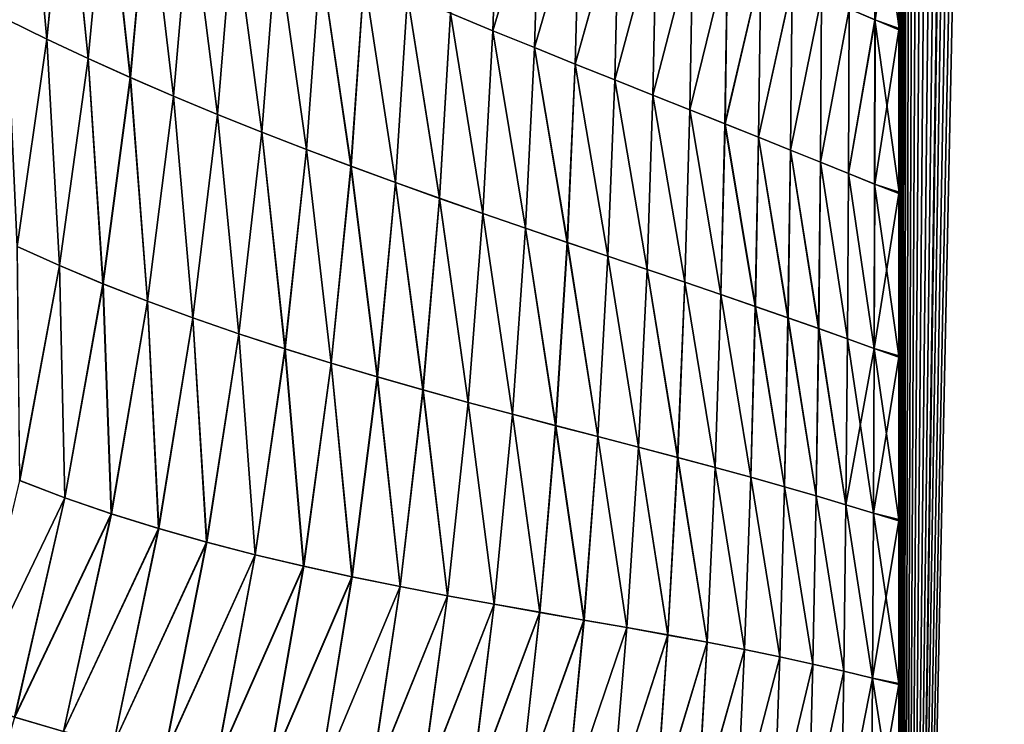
# Model space of a CAD drawing. Header units: metres. Extents: x -155 to 33, y -152 to 27.
# Tile 104 of 133: x 2.69 to 15.2, y -86.52 to -77.57. Entities that reach past the tile are written whole.
import ezdxf

# ---------------------------------------------------------------- set-up
doc = ezdxf.new("R2010")
doc.units = ezdxf.units.M
doc.layers.add('solid_12_401_042_XXX', color=7, linetype='CONTINUOUS')

msp = doc.modelspace()

# ---------------------------------------------------------------- linework, layer by layer
at = {"layer": 'solid_12_401_042_XXX'}
for points in [[(13.861005, -48.058125, 16.4193), (13.913462, -107.069321, 16.374866), (15.788923, 22.452606, 14.574693)], [(15.788923, 22.452606, 14.574693), (13.913462, -107.069321, 16.374866), (15.828627, -107.070511, 14.531556)], [(13.85829, -71.472336, -16.41795), (13.893128, -15.106859, -16.388481), (13.885608, -107.069176, -16.394854)], [(13.893128, -15.106859, -16.388481), (13.912835, -107.069214, -16.371756), (13.885608, -107.069176, -16.394854)], [(13.932873, -15.740203, -16.354708), (13.912835, -107.069214, -16.371756), (13.893128, -15.106859, -16.388481)], [(14.006401, -16.303448, -16.291786), (13.912835, -107.069214, -16.371756), (13.932873, -15.740203, -16.354708)], [(14.105331, -16.797194, -16.206213), (13.912835, -107.069214, -16.371756), (14.006401, -16.303448, -16.291786)], [(14.224899, -17.230268, -16.101372), (13.912835, -107.069214, -16.371756), (14.105331, -16.797194, -16.206213)], [(14.36205, -17.604326, -15.979166), (13.912835, -107.069214, -16.371756), (14.224899, -17.230268, -16.101372)], [(14.514462, -17.917969, -15.840864), (13.912835, -107.069214, -16.371756), (14.36205, -17.604326, -15.979166)], [(14.679664, -18.167122, -15.687906), (13.912835, -107.069214, -16.371756), (14.514462, -17.917969, -15.840864)], [(15.790307, -17.965824, -14.569551), (15.827186, -107.070473, -14.529484), (13.912835, -107.069214, -16.371756)], [(15.645444, -18.189608, -14.724989), (15.790307, -17.965824, -14.569551), (13.912835, -107.069214, -16.371756)], [(14.853809, -18.345327, -15.523132), (13.912835, -107.069214, -16.371756), (14.679664, -18.167122, -15.687906)], [(15.490911, -18.35075, -14.887461), (15.645444, -18.189608, -14.724989), (13.912835, -107.069214, -16.371756)], [(15.016561, -18.441788, -15.36576), (13.912835, -107.069214, -16.371756), (14.853809, -18.345327, -15.523132)], [(15.33232, -18.445108, -15.050727), (15.490911, -18.35075, -14.887461), (13.912835, -107.069214, -16.371756)], [(15.016561, -18.441788, -15.36576), (15.174908, -18.474016, -15.209412), (13.912835, -107.069214, -16.371756)], [(15.174908, -18.474016, -15.209412), (15.33232, -18.445108, -15.050727), (13.912835, -107.069214, -16.371756)], [(13.913462, -107.069321, 16.374866), (13.861005, -48.058125, 16.4193), (13.860633, -59.818371, 16.419615)], [(13.913462, -107.069321, 16.374866), (13.860633, -59.818371, 16.419615), (13.86013, -71.472061, 16.420038)], [(13.885608, -107.069176, -16.394854), (13.858282, -73.5467, -16.417955), (13.85829, -71.472336, -16.41795)], [(13.913462, -107.069321, 16.374866), (13.86013, -71.472061, 16.420038), (13.859926, -73.539154, 16.420212)], [(13.885608, -107.069176, -16.394854), (13.858276, -75.623734, -16.417961), (13.858282, -73.5467, -16.417955)], [(13.913462, -107.069321, 16.374866), (13.859926, -73.539154, 16.420212), (13.85974, -75.610847, 16.420368)], [(3.031835, -77.817543, -21.161976), (2.524874, -77.568306, -21.240541), (2.782197, -75.073944, -21.240965)], [(2.524876, -77.568184, 21.240543), (3.031775, -77.817398, 21.161987), (2.782538, -75.073982, 21.240915)], [(3.031835, -77.817543, -21.161976), (2.782197, -75.073944, -21.240965), (3.279835, -75.320221, -21.160404)], [(3.031775, -77.817398, 21.161987), (3.280113, -75.320229, 21.160358), (2.782538, -75.073982, 21.240915)], [(3.031775, -77.817398, 21.161987), (3.555339, -78.063599, 21.069744), (3.280113, -75.320229, 21.160358)], [(3.555465, -78.063774, -21.069717), (3.031835, -77.817543, -21.161976), (3.279835, -75.320221, -21.160404)], [(3.555465, -78.063774, -21.069717), (3.279835, -75.320221, -21.160404), (3.793472, -75.568054, -21.065819)], [(3.555339, -78.063599, 21.069744), (3.793679, -75.568024, 21.065781), (3.280113, -75.320229, 21.160358)], [(8.160595, -77.489677, 19.783585), (8.699337, -77.710953, 19.561501), (8.773804, -75.479088, 19.54475)], [(8.699842, -77.711281, -19.561285), (8.161028, -77.489983, -19.783411), (8.774529, -75.479546, -19.544436)], [(8.699337, -77.710953, 19.561501), (9.295527, -75.711678, 19.310137), (8.773804, -75.479088, 19.54475)], [(8.699842, -77.711281, -19.561285), (8.774529, -75.479546, -19.544436), (9.296295, -75.712151, -19.30978)], [(13.226966, -77.432602, 16.929985), (13.554313, -77.574409, 16.669727), (13.557277, -75.494774, 16.667418)], [(13.55514, -77.574898, -16.669056), (13.227818, -77.433098, -16.929323), (13.558114, -75.495285, -16.666737)], [(13.554313, -77.574409, 16.669727), (13.859571, -77.685074, 16.420511), (13.557277, -75.494774, 16.667418)], [(13.55514, -77.574898, -16.669056), (13.558114, -75.495285, -16.666737), (13.858276, -75.623734, -16.417961)], [(13.859571, -77.685074, 16.420511), (13.85974, -75.610847, 16.420368), (13.557277, -75.494774, 16.667418)], [(3.555339, -78.063599, 21.069744), (4.092957, -78.305771, 20.963303), (3.793679, -75.568024, 21.065781)], [(4.09315, -78.305977, -20.963259), (3.555465, -78.063774, -21.069717), (3.793472, -75.568054, -21.065819)], [(4.09315, -78.305977, -20.963259), (3.793472, -75.568054, -21.065819), (4.320508, -75.816315, -20.956755)], [(4.092957, -78.305771, 20.963303), (4.32064, -75.816246, 20.956728), (3.793679, -75.568024, 21.065781)], [(13.55514, -77.574898, -16.669056), (13.858276, -75.623734, -16.417961), (13.85827, -77.701347, -16.417967)], [(13.885608, -107.069176, -16.394854), (13.85827, -77.701347, -16.417967), (13.858276, -75.623734, -16.417961)], [(13.913462, -107.069321, 16.374866), (13.85974, -75.610847, 16.420368), (13.859571, -77.685074, 16.420511)], [(8.699337, -77.710953, 19.561501), (9.228101, -77.926071, 19.327856), (9.295527, -75.711678, 19.310137)], [(9.228674, -77.926422, -19.327593), (8.699842, -77.711281, -19.561285), (9.296295, -75.712151, -19.30978)], [(9.228101, -77.926071, 19.327856), (9.805023, -75.937653, 19.065413), (9.295527, -75.711678, 19.310137)], [(9.228674, -77.926422, -19.327593), (9.296295, -75.712151, -19.30978), (9.805828, -75.938141, -19.065012)], [(4.092957, -78.305771, 20.963303), (4.641941, -78.543091, 20.842274), (4.32064, -75.816246, 20.956728)], [(4.642204, -78.54332, -20.842211), (4.09315, -78.305977, -20.963259), (4.320508, -75.816315, -20.956755)], [(4.642204, -78.54332, -20.842211), (4.320508, -75.816315, -20.956755), (4.858292, -76.06395, -20.83289)], [(4.641941, -78.543091, 20.842274), (4.858346, -76.063843, 20.832878), (4.32064, -75.816246, 20.956728)], [(9.228101, -77.926071, 19.327856), (9.744625, -78.134583, 19.083733), (9.805023, -75.937653, 19.065413)], [(9.745259, -78.134956, -19.083422), (9.228674, -77.926422, -19.327593), (9.805828, -75.938141, -19.065012)], [(9.744625, -78.134583, 19.083733), (10.300223, -76.156265, 18.811905), (9.805023, -75.937653, 19.065413)], [(9.745259, -78.134956, -19.083422), (9.805828, -75.938141, -19.065012), (10.301059, -76.156761, -18.811462)], [(4.641941, -78.543091, 20.842274), (5.199568, -78.774933, 20.706463), (4.858346, -76.063843, 20.832878)], [(5.199901, -78.775192, -20.706375), (4.642204, -78.54332, -20.842211), (4.858292, -76.06395, -20.83289)], [(5.199901, -78.775192, -20.706375), (4.858292, -76.06395, -20.83289), (5.404152, -76.310028, -20.694099)], [(5.199568, -78.774933, 20.706463), (5.404124, -76.309891, 20.694109), (4.858346, -76.063843, 20.832878)], [(9.744625, -78.134583, 19.083733), (10.246806, -78.336105, 18.830416), (10.300223, -76.156265, 18.811905)], [(10.247495, -78.336502, -18.830057), (9.745259, -78.134956, -19.083422), (10.301059, -76.156761, -18.811462)], [(10.246806, -78.336105, 18.830416), (10.779211, -76.366837, 18.551073), (10.300223, -76.156265, 18.811905)], [(10.247495, -78.336502, -18.830057), (10.301059, -76.156761, -18.811462), (10.78007, -76.36734, -18.550591)], [(5.199568, -78.774933, 20.706463), (5.763069, -79.000954, 20.555918), (5.404124, -76.309891, 20.694109)], [(5.763472, -79.001236, -20.555803), (5.199901, -78.775192, -20.706375), (5.404152, -76.310028, -20.694099)], [(5.763069, -79.000954, 20.555918), (5.955288, -76.553574, 20.540567), (5.404124, -76.309891, 20.694109)], [(5.763472, -79.001236, -20.555803), (5.404152, -76.310028, -20.694099), (5.955399, -76.553749, -20.540533)], [(10.246806, -78.336105, 18.830416), (10.732686, -78.530296, 18.56933), (10.779211, -76.366837, 18.551073)], [(10.733422, -78.530708, -18.568922), (10.247495, -78.336502, -18.830057), (10.78007, -76.36734, -18.550591)], [(10.732686, -78.530296, 18.56933), (11.240184, -76.568733, 18.284468), (10.779211, -76.366837, 18.551073)], [(10.733422, -78.530708, -18.568922), (10.78007, -76.36734, -18.550591), (11.24106, -76.569244, -18.283945)], [(5.763069, -79.000954, 20.555918), (6.329673, -79.220833, 20.390709), (5.955288, -76.553574, 20.540567)], [(6.330145, -79.221123, -20.390564), (5.763472, -79.001236, -20.555803), (5.955399, -76.553749, -20.540533)], [(6.329673, -79.220833, 20.390709), (6.50915, -76.794113, 20.372416), (5.955288, -76.553574, 20.540567)], [(6.330145, -79.221123, -20.390564), (5.955399, -76.553749, -20.540533), (6.509344, -76.794327, -20.372353)], [(10.732686, -78.530296, 18.56933), (11.200422, -78.71682, 18.301996), (11.240184, -76.568733, 18.284468)], [(11.201197, -78.717239, -18.301538), (10.733422, -78.530708, -18.568922), (11.24106, -76.569244, -18.283945)], [(11.200422, -78.71682, 18.301996), (11.681576, -76.761436, 18.013819), (11.240184, -76.568733, 18.284468)], [(11.201197, -78.717239, -18.301538), (11.24106, -76.569244, -18.283945), (11.682461, -76.761948, -18.01326)], [(6.329673, -79.220833, 20.390709), (6.896614, -79.434235, 20.21092), (6.50915, -76.794113, 20.372416)], [(6.897152, -79.434547, -20.210741), (6.330145, -79.221123, -20.390564), (6.509344, -76.794327, -20.372353)], [(6.896614, -79.434235, 20.21092), (7.063025, -77.030731, 20.189831), (6.50915, -76.794113, 20.372416)], [(6.897152, -79.434547, -20.210741), (6.509344, -76.794327, -20.372353), (7.063302, -77.030968, -20.189734)], [(11.200422, -78.71682, 18.301996), (11.648403, -78.89537, 18.030132), (11.681576, -76.761436, 18.013819)], [(11.649209, -78.895805, -18.029629), (11.201197, -78.717239, -18.301538), (11.682461, -76.761948, -18.01326)], [(11.648403, -78.89537, 18.030132), (12.10198, -76.944481, 17.740973), (11.681576, -76.761436, 18.013819)], [(11.649209, -78.895805, -18.029629), (11.682461, -76.761948, -18.01326), (12.102868, -76.944992, -17.740379)], [(6.896614, -79.434235, 20.21092), (7.461213, -79.641029, 20.016935), (7.063025, -77.030731, 20.189831)], [(7.461815, -79.641357, -20.01672), (6.897152, -79.434547, -20.210741), (7.063302, -77.030968, -20.189734)], [(7.461213, -79.641029, 20.016935), (7.614333, -77.262756, 19.993294), (7.063025, -77.030731, 20.189831)], [(7.461815, -79.641357, -20.01672), (7.063302, -77.030968, -20.189734), (7.614689, -77.263031, -19.99316)], [(11.648403, -78.89537, 18.030132), (12.075176, -79.065666, 17.755585), (12.10198, -76.944481, 17.740973)], [(12.076003, -79.066109, -17.755037), (11.649209, -78.895805, -18.029629), (12.102868, -76.944992, -17.740379)], [(12.075176, -79.065666, 17.755585), (12.500265, -77.117523, 17.467945), (12.10198, -76.944481, 17.740973)], [(12.076003, -79.066109, -17.755037), (12.102868, -76.944992, -17.740379), (12.501147, -77.118034, -17.467323)], [(12.075176, -79.065666, 17.755585), (12.47956, -79.227448, 17.480387), (12.500265, -77.117523, 17.467945)], [(12.4804, -79.227898, -17.479799), (12.076003, -79.066109, -17.755037), (12.501147, -77.118034, -17.467323)], [(12.47956, -79.227448, 17.480387), (12.875471, -77.280281, 17.196854), (12.500265, -77.117523, 17.467945)], [(12.4804, -79.227898, -17.479799), (12.501147, -77.118034, -17.467323), (12.876342, -77.280785, -17.196209)], [(7.461213, -79.641029, 20.016935), (8.020883, -79.841255, 19.809446), (7.614333, -77.262756, 19.993294)], [(8.021544, -79.841599, -19.809191), (7.461815, -79.641357, -20.01672), (7.614689, -77.263031, -19.99316)], [(8.020883, -79.841255, 19.809446), (8.160595, -77.489677, 19.783585), (7.614333, -77.262756, 19.993294)], [(8.021544, -79.841599, -19.809191), (7.614689, -77.263031, -19.99316), (8.161028, -77.489983, -19.783411)], [(12.47956, -79.227448, 17.480387), (12.860546, -79.380463, 17.206686), (12.875471, -77.280281, 17.196854)], [(12.861391, -79.380913, -17.206062), (12.4804, -79.227898, -17.479799), (12.876342, -77.280785, -17.196209)], [(12.860546, -79.380463, 17.206686), (13.226966, -77.432602, 16.929985), (12.875471, -77.280281, 17.196854)], [(12.861391, -79.380913, -17.206062), (12.876342, -77.280785, -17.196209), (13.227818, -77.433098, -16.929323)], [(12.860546, -79.380463, 17.206686), (13.217452, -79.524467, 16.936825), (13.226966, -77.432602, 16.929985)], [(13.218292, -79.524918, -16.936172), (12.861391, -79.380913, -17.206062), (13.227818, -77.433098, -16.929323)], [(13.217452, -79.524467, 16.936825), (13.554313, -77.574409, 16.669727), (13.226966, -77.432602, 16.929985)], [(13.218292, -79.524918, -16.936172), (13.227818, -77.433098, -16.929323), (13.55514, -77.574898, -16.669056)], [(8.020883, -79.841255, 19.809446), (8.573036, -80.034943, 19.589157), (8.160595, -77.489677, 19.783585)], [(8.573753, -80.035301, -19.58886), (8.021544, -79.841599, -19.809191), (8.161028, -77.489983, -19.783411)], [(8.573036, -80.034943, 19.589157), (8.699337, -77.710953, 19.561501), (8.160595, -77.489677, 19.783585)], [(8.573753, -80.035301, -19.58886), (8.161028, -77.489983, -19.783411), (8.699842, -77.711281, -19.561285)], [(2.65513, -80.45359, -21.165487), (2.524874, -77.568306, -21.240541), (3.031835, -77.817543, -21.161976)], [(2.653541, -80.452744, 21.165735), (3.031775, -77.817398, 21.161987), (2.524876, -77.568184, 21.240543)], [(13.217452, -79.524467, 16.936825), (13.549787, -79.659218, 16.67326), (13.554313, -77.574409, 16.669727)], [(13.550614, -79.659668, -16.672586), (13.218292, -79.524918, -16.936172), (13.55514, -77.574898, -16.669056)], [(13.549787, -79.659218, 16.67326), (13.859421, -79.761833, 16.420637), (13.554313, -77.574409, 16.669727)], [(13.550614, -79.659668, -16.672586), (13.55514, -77.574898, -16.669056), (13.85827, -77.701347, -16.417967)], [(13.859421, -79.761833, 16.420637), (13.859571, -77.685074, 16.420511), (13.554313, -77.574409, 16.669727)], [(13.913462, -107.069321, 16.374866), (13.859571, -77.685074, 16.420511), (13.859421, -79.761833, 16.420637)], [(8.573036, -80.034943, 19.589157), (9.115106, -80.22216, 19.356789), (8.699337, -77.710953, 19.561501)], [(9.11587, -80.222527, -19.356447), (8.573753, -80.035301, -19.58886), (8.699842, -77.711281, -19.561285)], [(9.115106, -80.22216, 19.356789), (9.228101, -77.926071, 19.327856), (8.699337, -77.710953, 19.561501)], [(9.11587, -80.222527, -19.356447), (8.699842, -77.711281, -19.561285), (9.228674, -77.926422, -19.327593)], [(13.550614, -79.659668, -16.672586), (13.85827, -77.701347, -16.417967), (13.858264, -79.779556, -16.417973)], [(13.885608, -107.069176, -16.394854), (13.858264, -79.779556, -16.417973), (13.85827, -77.701347, -16.417967)], [(2.653541, -80.452744, 21.165735), (3.191716, -80.694336, 21.076996), (3.031775, -77.817398, 21.161987)], [(3.193349, -80.695152, -21.076708), (2.65513, -80.45359, -21.165487), (3.031835, -77.817543, -21.161976)], [(3.191716, -80.694336, 21.076996), (3.555339, -78.063599, 21.069744), (3.031775, -77.817398, 21.161987)], [(3.193349, -80.695152, -21.076708), (3.031835, -77.817543, -21.161976), (3.555465, -78.063774, -21.069717)], [(9.115106, -80.22216, 19.356789), (9.644719, -80.402985, 19.11335), (9.228101, -77.926071, 19.327856)], [(9.645528, -80.403366, -19.112965), (9.11587, -80.222527, -19.356447), (9.228674, -77.926422, -19.327593)], [(9.644719, -80.402985, 19.11335), (9.744625, -78.134583, 19.083733), (9.228101, -77.926071, 19.327856)], [(9.645528, -80.403366, -19.112965), (9.228674, -77.926422, -19.327593), (9.745259, -78.134956, -19.083422)], [(3.191716, -80.694336, 21.076996), (3.745272, -80.926483, 20.974424), (3.555339, -78.063599, 21.069744)], [(3.74694, -80.927269, -20.974094), (3.193349, -80.695152, -21.076708), (3.555465, -78.063774, -21.069717)], [(3.745272, -80.926483, 20.974424), (4.092957, -78.305771, 20.963303), (3.555339, -78.063599, 21.069744)], [(3.74694, -80.927269, -20.974094), (3.555465, -78.063774, -21.069717), (4.09315, -78.305977, -20.963259)], [(9.644719, -80.402985, 19.11335), (10.159666, -80.577545, 18.860069), (9.744625, -78.134583, 19.083733)], [(10.160511, -80.577934, -18.85964), (9.645528, -80.403366, -19.112965), (9.745259, -78.134956, -19.083422)], [(10.159666, -80.577545, 18.860069), (10.246806, -78.336105, 18.830416), (9.744625, -78.134583, 19.083733)], [(10.160511, -80.577934, -18.85964), (9.745259, -78.134956, -19.083422), (10.247495, -78.336502, -18.830057)], [(3.745272, -80.926483, 20.974424), (4.311432, -81.148628, 20.857534), (4.092957, -78.305771, 20.963303)], [(4.313127, -81.149376, -20.857164), (3.74694, -80.927269, -20.974094), (4.09315, -78.305977, -20.963259)], [(4.311432, -81.148628, 20.857534), (4.641941, -78.543091, 20.842274), (4.092957, -78.305771, 20.963303)], [(4.313127, -81.149376, -20.857164), (4.09315, -78.305977, -20.963259), (4.642204, -78.54332, -20.842211)], [(10.159666, -80.577545, 18.860069), (10.657888, -80.745926, 18.598324), (10.246806, -78.336105, 18.830416)], [(10.658762, -80.746323, -18.597849), (10.160511, -80.577934, -18.85964), (10.247495, -78.336502, -18.830057)], [(10.657888, -80.745926, 18.598324), (10.732686, -78.530296, 18.56933), (10.246806, -78.336105, 18.830416)], [(10.658762, -80.746323, -18.597849), (10.247495, -78.336502, -18.830057), (10.733422, -78.530708, -18.568922)], [(4.311432, -81.148628, 20.857534), (4.887347, -81.360542, 20.726013), (4.641941, -78.543091, 20.842274)], [(4.88906, -81.361259, -20.725601), (4.313127, -81.149376, -20.857164), (4.642204, -78.54332, -20.842211)], [(4.887347, -81.360542, 20.726013), (5.199568, -78.774933, 20.706463), (4.641941, -78.543091, 20.842274)], [(4.88906, -81.361259, -20.725601), (4.642204, -78.54332, -20.842211), (5.199901, -78.775192, -20.706375)], [(10.657888, -80.745926, 18.598324), (11.137447, -80.908203, 18.329603), (10.732686, -78.530296, 18.56933)], [(11.138341, -80.908607, -18.329084), (10.658762, -80.746323, -18.597849), (10.733422, -78.530708, -18.568922)], [(11.137447, -80.908203, 18.329603), (11.200422, -78.71682, 18.301996), (10.732686, -78.530296, 18.56933)], [(11.138341, -80.908607, -18.329084), (10.733422, -78.530708, -18.568922), (11.201197, -78.717239, -18.301538)], [(4.887347, -81.360542, 20.726013), (5.470078, -81.562447, 20.579779), (5.199568, -78.774933, 20.706463)], [(5.471799, -81.563126, -20.579325), (4.88906, -81.361259, -20.725601), (5.199901, -78.775192, -20.706375)], [(5.470078, -81.562447, 20.579779), (5.763069, -79.000954, 20.555918), (5.199568, -78.774933, 20.706463)], [(5.471799, -81.563126, -20.579325), (5.199901, -78.775192, -20.706375), (5.763472, -79.001236, -20.555803)], [(11.137447, -80.908203, 18.329603), (11.596648, -81.064369, 18.055618), (11.200422, -78.71682, 18.301996)], [(11.597555, -81.064774, -18.055059), (11.138341, -80.908607, -18.329084), (11.201197, -78.717239, -18.301538)], [(11.596648, -81.064369, 18.055618), (11.648403, -78.89537, 18.030132), (11.200422, -78.71682, 18.301996)], [(11.597555, -81.064774, -18.055059), (11.201197, -78.717239, -18.301538), (11.649209, -78.895805, -18.029629)], [(11.596648, -81.064369, 18.055618), (12.033965, -81.214386, 17.778227), (11.648403, -78.89537, 18.030132)], [(12.034878, -81.214798, -17.77763), (11.597555, -81.064774, -18.055059), (11.649209, -78.895805, -18.029629)], [(12.033965, -81.214386, 17.778227), (12.075176, -79.065666, 17.755585), (11.648403, -78.89537, 18.030132)], [(12.034878, -81.214798, -17.77763), (11.649209, -78.895805, -18.029629), (12.076003, -79.066109, -17.755037)], [(5.470078, -81.562447, 20.579779), (6.056677, -81.75457, 20.418766), (5.763069, -79.000954, 20.555918)], [(6.058399, -81.755219, -20.41827), (5.471799, -81.563126, -20.579325), (5.763472, -79.001236, -20.555803)], [(6.056677, -81.75457, 20.418766), (6.329673, -79.220833, 20.390709), (5.763069, -79.000954, 20.555918)], [(6.058399, -81.755219, -20.41827), (5.763472, -79.001236, -20.555803), (6.330145, -79.221123, -20.390564)], [(12.033965, -81.214386, 17.778227), (12.448161, -81.358109, 17.499504), (12.075176, -79.065666, 17.755585)], [(12.449071, -81.358521, -17.498875), (12.034878, -81.214798, -17.77763), (12.076003, -79.066109, -17.755037)], [(12.448161, -81.358109, 17.499504), (12.47956, -79.227448, 17.480387), (12.075176, -79.065666, 17.755585)], [(12.449071, -81.358521, -17.498875), (12.076003, -79.066109, -17.755037), (12.4804, -79.227898, -17.479799)], [(6.056677, -81.75457, 20.418766), (6.644203, -81.937164, 20.242924), (6.329673, -79.220833, 20.390709)], [(6.645916, -81.937782, -20.242386), (6.058399, -81.755219, -20.41827), (6.330145, -79.221123, -20.390564)], [(6.644203, -81.937164, 20.242924), (6.896614, -79.434235, 20.21092), (6.329673, -79.220833, 20.390709)], [(6.645916, -81.937782, -20.242386), (6.330145, -79.221123, -20.390564), (6.897152, -79.434547, -20.210741)], [(12.448161, -81.358109, 17.499504), (12.838183, -81.495293, 17.221663), (12.47956, -79.227448, 17.480387)], [(12.839083, -81.495705, -17.221003), (12.449071, -81.358521, -17.498875), (12.4804, -79.227898, -17.479799)], [(12.838183, -81.495293, 17.221663), (12.860546, -79.380463, 17.206686), (12.47956, -79.227448, 17.480387)], [(12.839083, -81.495705, -17.221003), (12.4804, -79.227898, -17.479799), (12.861391, -79.380913, -17.206062)], [(6.644203, -81.937164, 20.242924), (7.229779, -82.110741, 20.052504), (6.896614, -79.434235, 20.21092)], [(7.231475, -82.111328, -20.051928), (6.645916, -81.937782, -20.242386), (6.897152, -79.434547, -20.210741)], [(7.229779, -82.110741, 20.052504), (7.461213, -79.641029, 20.016935), (6.896614, -79.434235, 20.21092)], [(7.231475, -82.111328, -20.051928), (6.897152, -79.434547, -20.210741), (7.461815, -79.641357, -20.01672)], [(12.838183, -81.495293, 17.221663), (13.203329, -81.625565, 16.947144), (12.860546, -79.380463, 17.206686)], [(13.20421, -81.625977, -16.946465), (12.839083, -81.495705, -17.221003), (12.861391, -79.380913, -17.206062)], [(13.203329, -81.625565, 16.947144), (13.217452, -79.524467, 16.936825), (12.860546, -79.380463, 17.206686)], [(13.20421, -81.625977, -16.946465), (12.861391, -79.380913, -17.206062), (13.218292, -79.524918, -16.936172)], [(13.203329, -81.625565, 16.947144), (13.543104, -81.748428, 16.678535), (13.217452, -79.524467, 16.936825)], [(13.54396, -81.748833, -16.677841), (13.20421, -81.625977, -16.946465), (13.218292, -79.524918, -16.936172)], [(13.543104, -81.748428, 16.678535), (13.549787, -79.659218, 16.67326), (13.217452, -79.524467, 16.936825)], [(13.54396, -81.748833, -16.677841), (13.218292, -79.524918, -16.936172), (13.550614, -79.659668, -16.672586)], [(7.229779, -82.110741, 20.052504), (7.810603, -82.276024, 19.848072), (7.461213, -79.641029, 20.016935)], [(7.812274, -82.276581, -19.847458), (7.231475, -82.111328, -20.051928), (7.461815, -79.641357, -20.01672)], [(7.810603, -82.276024, 19.848072), (8.020883, -79.841255, 19.809446), (7.461213, -79.641029, 20.016935)], [(7.812274, -82.276581, -19.847458), (7.461815, -79.641357, -20.01672), (8.021544, -79.841599, -19.809191)], [(13.543104, -81.748428, 16.678535), (13.859288, -81.841125, 16.42075), (13.549787, -79.659218, 16.67326)], [(13.54396, -81.748833, -16.677841), (13.550614, -79.659668, -16.672586), (13.858264, -79.779556, -16.417973)], [(13.859288, -81.841125, 16.42075), (13.859421, -79.761833, 16.420637), (13.549787, -79.659218, 16.67326)], [(13.54396, -81.748833, -16.677841), (13.858264, -79.779556, -16.417973), (13.858257, -81.858353, -16.417976)], [(13.885608, -107.069176, -16.394854), (13.858257, -81.858353, -16.417976), (13.858264, -79.779556, -16.417973)], [(13.859288, -81.841125, 16.42075), (13.886179, -107.069298, 16.398014), (13.859421, -79.761833, 16.420637)], [(13.859421, -79.761833, 16.420637), (13.886179, -107.069298, 16.398014), (13.913462, -107.069321, 16.374866)], [(7.810603, -82.276024, 19.848072), (8.383873, -82.433769, 19.630201), (8.020883, -79.841255, 19.809446)], [(8.385511, -82.434303, -19.629553), (7.812274, -82.276581, -19.847458), (8.021544, -79.841599, -19.809191)], [(8.383873, -82.433769, 19.630201), (8.573036, -80.034943, 19.589157), (8.020883, -79.841255, 19.809446)], [(8.385511, -82.434303, -19.629553), (8.021544, -79.841599, -19.809191), (8.573753, -80.035301, -19.58886)], [(8.383873, -82.433769, 19.630201), (8.946804, -82.584724, 19.39949), (8.573036, -80.034943, 19.589157)], [(8.948402, -82.585243, -19.398809), (8.385511, -82.434303, -19.629553), (8.573753, -80.035301, -19.58886)], [(8.946804, -82.584724, 19.39949), (9.115106, -80.22216, 19.356789), (8.573036, -80.034943, 19.589157)], [(8.948402, -82.585243, -19.398809), (8.573753, -80.035301, -19.58886), (9.11587, -80.222527, -19.356447)], [(8.946804, -82.584724, 19.39949), (9.496821, -82.729645, 19.156849), (9.115106, -80.22216, 19.356789)], [(9.498372, -82.730141, -19.156137), (8.948402, -82.585243, -19.398809), (9.11587, -80.222527, -19.356447)], [(9.496821, -82.729645, 19.156849), (9.644719, -80.402985, 19.11335), (9.115106, -80.22216, 19.356789)], [(9.498372, -82.730141, -19.156137), (9.11587, -80.222527, -19.356447), (9.645528, -80.403366, -19.112965)], [(9.496821, -82.729645, 19.156849), (10.03152, -82.869255, 18.903423), (9.644719, -80.402985, 19.11335)], [(10.033017, -82.869736, -18.902687), (9.498372, -82.730141, -19.156137), (9.645528, -80.403366, -19.112965)], [(10.03152, -82.869255, 18.903423), (10.159666, -80.577545, 18.860069), (9.644719, -80.402985, 19.11335)], [(10.033017, -82.869736, -18.902687), (9.645528, -80.403366, -19.112965), (10.160511, -80.577934, -18.85964)], [(2.685637, -83.4272, 21.08754), (3.191716, -80.694336, 21.076996), (2.653541, -80.452744, 21.165735)], [(2.687117, -83.427879, -21.087301), (2.65513, -80.45359, -21.165487), (3.193349, -80.695152, -21.076708)], [(10.03152, -82.869255, 18.903423), (10.548666, -83.004196, 18.640533), (10.159666, -80.577545, 18.860069)], [(10.550104, -83.004662, -18.639776), (10.033017, -82.869736, -18.902687), (10.160511, -80.577934, -18.85964)], [(10.548666, -83.004196, 18.640533), (10.657888, -80.745926, 18.598324), (10.159666, -80.577545, 18.860069)], [(10.550104, -83.004662, -18.639776), (10.160511, -80.577934, -18.85964), (10.658762, -80.746323, -18.597849)], [(2.685637, -83.4272, 21.08754), (3.261088, -83.646683, 20.990265), (3.191716, -80.694336, 21.076996)], [(3.262614, -83.647324, -20.98999), (2.687117, -83.427879, -21.087301), (3.193349, -80.695152, -21.076708)], [(3.261088, -83.646683, 20.990265), (3.745272, -80.926483, 20.974424), (3.191716, -80.694336, 21.076996)], [(3.262614, -83.647324, -20.98999), (3.193349, -80.695152, -21.076708), (3.74694, -80.927269, -20.974094)], [(10.548666, -83.004196, 18.640533), (11.04616, -83.135033, 18.369633), (10.657888, -80.745926, 18.598324)], [(11.047534, -83.135475, -18.368858), (10.550104, -83.004662, -18.639776), (10.658762, -80.746323, -18.597849)], [(11.04616, -83.135033, 18.369633), (11.137447, -80.908203, 18.329603), (10.657888, -80.745926, 18.598324)], [(11.047534, -83.135475, -18.368858), (10.658762, -80.746323, -18.597849), (11.138341, -80.908607, -18.329084)], [(3.261088, -83.646683, 20.990265), (3.851095, -83.850273, 20.879007), (3.745272, -80.926483, 20.974424)], [(3.852659, -83.850868, -20.878695), (3.262614, -83.647324, -20.98999), (3.74694, -80.927269, -20.974094)], [(3.851095, -83.850273, 20.879007), (4.311432, -81.148628, 20.857534), (3.745272, -80.926483, 20.974424)], [(3.852659, -83.850868, -20.878695), (3.74694, -80.927269, -20.974094), (4.313127, -81.149376, -20.857164)], [(11.04616, -83.135033, 18.369633), (11.522181, -83.262131, 18.09243), (11.137447, -80.908203, 18.329603)], [(11.523485, -83.262566, -18.091644), (11.047534, -83.135475, -18.368858), (11.138341, -80.908607, -18.329084)], [(11.522181, -83.262131, 18.09243), (11.596648, -81.064369, 18.055618), (11.137447, -80.908203, 18.329603)], [(11.523485, -83.262566, -18.091644), (11.138341, -80.908607, -18.329084), (11.597555, -81.064774, -18.055059)], [(11.522181, -83.262131, 18.09243), (11.975094, -83.385742, 17.810808), (11.596648, -81.064369, 18.055618)], [(11.976327, -83.386162, -17.810017), (11.523485, -83.262566, -18.091644), (11.597555, -81.064774, -18.055059)], [(11.975094, -83.385742, 17.810808), (12.033965, -81.214386, 17.778227), (11.596648, -81.064369, 18.055618)], [(11.976327, -83.386162, -17.810017), (11.597555, -81.064774, -18.055059), (12.034878, -81.214798, -17.77763)], [(3.851095, -83.850273, 20.879007), (4.452602, -84.038185, 20.753302), (4.311432, -81.148628, 20.857534)], [(4.454195, -84.03875, -20.752949), (3.852659, -83.850868, -20.878695), (4.313127, -81.149376, -20.857164)], [(4.452602, -84.038185, 20.753302), (4.887347, -81.360542, 20.726013), (4.311432, -81.148628, 20.857534)], [(4.454195, -84.03875, -20.752949), (4.313127, -81.149376, -20.857164), (4.88906, -81.361259, -20.725601)], [(11.975094, -83.385742, 17.810808), (12.403603, -83.505844, 17.526911), (12.033965, -81.214386, 17.778227)], [(12.404761, -83.506248, -17.526119), (11.976327, -83.386162, -17.810017), (12.034878, -81.214798, -17.77763)], [(12.403603, -83.505844, 17.526911), (12.448161, -81.358109, 17.499504), (12.033965, -81.214386, 17.778227)], [(12.404761, -83.506248, -17.526119), (12.034878, -81.214798, -17.77763), (12.449071, -81.358521, -17.498875)], [(4.452602, -84.038185, 20.753302), (5.06239, -84.211281, 20.612885), (4.887347, -81.360542, 20.726013)], [(5.064005, -84.211807, -20.612494), (4.454195, -84.03875, -20.752949), (4.88906, -81.361259, -20.725601)], [(5.06239, -84.211281, 20.612885), (5.470078, -81.562447, 20.579779), (4.887347, -81.360542, 20.726013)], [(5.064005, -84.211807, -20.612494), (4.88906, -81.361259, -20.725601), (5.471799, -81.563126, -20.579325)], [(12.403603, -83.505844, 17.526911), (12.806622, -83.622215, 17.243048), (12.448161, -81.358109, 17.499504)], [(12.807703, -83.622612, -17.242262), (12.404761, -83.506248, -17.526119), (12.449071, -81.358521, -17.498875)], [(12.806622, -83.622215, 17.243048), (12.838183, -81.495293, 17.221663), (12.448161, -81.358109, 17.499504)], [(12.807703, -83.622612, -17.242262), (12.449071, -81.358521, -17.498875), (12.839083, -81.495705, -17.221003)], [(5.06239, -84.211281, 20.612885), (5.677231, -84.370453, 20.457512), (5.470078, -81.562447, 20.579779)], [(5.678859, -84.370941, -20.457079), (5.064005, -84.211807, -20.612494), (5.471799, -81.563126, -20.579325)], [(5.677231, -84.370453, 20.457512), (6.056677, -81.75457, 20.418766), (5.470078, -81.562447, 20.579779)], [(5.678859, -84.370941, -20.457079), (5.471799, -81.563126, -20.579325), (6.058399, -81.755219, -20.41827)], [(12.806622, -83.622215, 17.243048), (13.183471, -83.734306, 16.961821), (12.838183, -81.495293, 17.221663)], [(13.184474, -83.734688, -16.961052), (12.807703, -83.622612, -17.242262), (12.839083, -81.495705, -17.221003)], [(13.183471, -83.734306, 16.961821), (13.203329, -81.625565, 16.947144), (12.838183, -81.495293, 17.221663)], [(13.184474, -83.734688, -16.961052), (12.839083, -81.495705, -17.221003), (13.20421, -81.625977, -16.946465)], [(13.183471, -83.734306, 16.961821), (13.533714, -83.841293, 16.686005), (13.203329, -81.625565, 16.947144)], [(13.184474, -83.734688, -16.961052), (13.20421, -81.625977, -16.946465), (13.54396, -81.748833, -16.677841)], [(13.533714, -83.841293, 16.686005), (13.543104, -81.748428, 16.678535), (13.203329, -81.625565, 16.947144)], [(5.677231, -84.370453, 20.457512), (6.293897, -84.516617, 20.286951), (6.056677, -81.75457, 20.418766)], [(6.295529, -84.517067, -20.286478), (5.678859, -84.370941, -20.457079), (6.058399, -81.755219, -20.41827)], [(6.293897, -84.516617, 20.286951), (6.644203, -81.937164, 20.242924), (6.056677, -81.75457, 20.418766)], [(6.295529, -84.517067, -20.286478), (6.058399, -81.755219, -20.41827), (6.645916, -81.937782, -20.242386)], [(13.53464, -83.841652, -16.685257), (13.184474, -83.734688, -16.961052), (13.54396, -81.748833, -16.677841)], [(13.533714, -83.841293, 16.686005), (13.859175, -83.922951, 16.420847), (13.543104, -81.748428, 16.678535)], [(13.53464, -83.841652, -16.685257), (13.54396, -81.748833, -16.677841), (13.858257, -81.858353, -16.417976)], [(13.859175, -83.922951, 16.420847), (13.859288, -81.841125, 16.42075), (13.543104, -81.748428, 16.678535)], [(6.293897, -84.516617, 20.286951), (6.909202, -84.650993, 20.101282), (6.644203, -81.937164, 20.242924)], [(6.91083, -84.651413, -20.100767), (6.295529, -84.517067, -20.286478), (6.645916, -81.937782, -20.242386)], [(6.909202, -84.650993, 20.101282), (7.229779, -82.110741, 20.052504), (6.644203, -81.937164, 20.242924)], [(6.91083, -84.651413, -20.100767), (6.645916, -81.937782, -20.242386), (7.231475, -82.111328, -20.051928)], [(13.53464, -83.841652, -16.685257), (13.858257, -81.858353, -16.417976), (13.858252, -83.937737, -16.417982)], [(13.885608, -107.069176, -16.394854), (13.858252, -83.937737, -16.417982), (13.858257, -81.858353, -16.417976)], [(13.859175, -83.922951, 16.420847), (13.886179, -107.069298, 16.398014), (13.859288, -81.841125, 16.42075)], [(6.909202, -84.650993, 20.101282), (7.520004, -84.775131, 19.900896), (7.229779, -82.110741, 20.052504)], [(7.52162, -84.775528, -19.900341), (6.91083, -84.651413, -20.100767), (7.231475, -82.111328, -20.051928)], [(7.520004, -84.775131, 19.900896), (7.810603, -82.276024, 19.848072), (7.229779, -82.110741, 20.052504)], [(7.52162, -84.775528, -19.900341), (7.231475, -82.111328, -20.051928), (7.812274, -82.276581, -19.847458)], [(7.520004, -84.775131, 19.900896), (8.123166, -84.890594, 19.686201), (7.810603, -82.276024, 19.848072)], [(8.124761, -84.890968, -19.685608), (7.52162, -84.775528, -19.900341), (7.812274, -82.276581, -19.847458)], [(8.123166, -84.890594, 19.686201), (8.383873, -82.433769, 19.630201), (7.810603, -82.276024, 19.848072)], [(8.124761, -84.890968, -19.685608), (7.812274, -82.276581, -19.847458), (8.385511, -82.434303, -19.629553)], [(8.123166, -84.890594, 19.686201), (8.715563, -84.99894, 19.45763), (8.383873, -82.433769, 19.630201)], [(8.717129, -84.999298, -19.457001), (8.124761, -84.890968, -19.685608), (8.385511, -82.434303, -19.629553)], [(8.715563, -84.99894, 19.45763), (8.946804, -82.584724, 19.39949), (8.383873, -82.433769, 19.630201)], [(8.717129, -84.999298, -19.457001), (8.385511, -82.434303, -19.629553), (8.948402, -82.585243, -19.398809)], [(8.715563, -84.99894, 19.45763), (9.294308, -85.101669, 19.21596), (8.946804, -82.584724, 19.39949)], [(9.295836, -85.102005, -19.215294), (8.717129, -84.999298, -19.457001), (8.948402, -82.585243, -19.398809)], [(9.294308, -85.101669, 19.21596), (9.496821, -82.729645, 19.156849), (8.946804, -82.584724, 19.39949)], [(9.295836, -85.102005, -19.215294), (8.948402, -82.585243, -19.398809), (9.498372, -82.730141, -19.156137)], [(9.294308, -85.101669, 19.21596), (9.856703, -85.200211, 18.962234), (9.496821, -82.729645, 19.156849)], [(9.858188, -85.200546, -18.961538), (9.295836, -85.102005, -19.215294), (9.498372, -82.730141, -19.156137)], [(9.856703, -85.200211, 18.962234), (10.03152, -82.869255, 18.903423), (9.496821, -82.729645, 19.156849)], [(9.858188, -85.200546, -18.961538), (9.498372, -82.730141, -19.156137), (10.033017, -82.869736, -18.902687)], [(9.856703, -85.200211, 18.962234), (10.400253, -85.295845, 18.697702), (10.03152, -82.869255, 18.903423)], [(10.401687, -85.296173, -18.696978), (9.858188, -85.200546, -18.961538), (10.033017, -82.869736, -18.902687)], [(10.400253, -85.295845, 18.697702), (10.548666, -83.004196, 18.640533), (10.03152, -82.869255, 18.903423)], [(10.401687, -85.296173, -18.696978), (10.033017, -82.869736, -18.902687), (10.550104, -83.004662, -18.639776)], [(10.400253, -85.295845, 18.697702), (10.922625, -85.389687, 18.423769), (10.548666, -83.004196, 18.640533)], [(10.924002, -85.390007, -18.423019), (10.401687, -85.296173, -18.696978), (10.550104, -83.004662, -18.639776)], [(10.922625, -85.389687, 18.423769), (11.04616, -83.135033, 18.369633), (10.548666, -83.004196, 18.640533)], [(10.924002, -85.390007, -18.423019), (10.550104, -83.004662, -18.639776), (11.047534, -83.135475, -18.368858)], [(10.922625, -85.389687, 18.423769), (11.421818, -85.482544, 18.142145), (11.04616, -83.135033, 18.369633)], [(11.423133, -85.482857, -18.141376), (10.924002, -85.390007, -18.423019), (11.047534, -83.135475, -18.368858)], [(11.421818, -85.482544, 18.142145), (11.522181, -83.262131, 18.09243), (11.04616, -83.135033, 18.369633)], [(11.423133, -85.482857, -18.141376), (11.047534, -83.135475, -18.368858), (11.523485, -83.262566, -18.091644)], [(11.421818, -85.482544, 18.142145), (11.896059, -85.574982, 17.854748), (11.522181, -83.262131, 18.09243)], [(11.897307, -85.575294, -17.853964), (11.423133, -85.482857, -18.141376), (11.523485, -83.262566, -18.091644)], [(11.896059, -85.574982, 17.854748), (11.975094, -83.385742, 17.810808), (11.522181, -83.262131, 18.09243)], [(11.897307, -85.575294, -17.853964), (11.523485, -83.262566, -18.091644), (11.976327, -83.386162, -17.810017)], [(2.018393, -86.227394, 21.102041), (3.261088, -83.646683, 20.990265), (2.685637, -83.4272, 21.08754)], [(2.019754, -86.227951, -21.101849), (2.687117, -83.427879, -21.087301), (3.262614, -83.647324, -20.98999)], [(11.896059, -85.574982, 17.854748), (12.343987, -85.667114, 17.563822), (11.975094, -83.385742, 17.810808)], [(12.345164, -85.667435, -17.56303), (11.897307, -85.575294, -17.853964), (11.976327, -83.386162, -17.810017)], [(12.343987, -85.667114, 17.563822), (12.403603, -83.505844, 17.526911), (11.975094, -83.385742, 17.810808)], [(12.345164, -85.667435, -17.56303), (11.976327, -83.386162, -17.810017), (12.404761, -83.506248, -17.526119)], [(12.343987, -85.667114, 17.563822), (12.764499, -85.758774, 17.271812), (12.403603, -83.505844, 17.526911)], [(12.765604, -85.759087, -17.271021), (12.345164, -85.667435, -17.56303), (12.404761, -83.506248, -17.526119)], [(12.764499, -85.758774, 17.271812), (12.806622, -83.622215, 17.243048), (12.403603, -83.505844, 17.526911)], [(12.765604, -85.759087, -17.271021), (12.404761, -83.506248, -17.526119), (12.807703, -83.622612, -17.242262)], [(2.018393, -86.227394, 21.102041), (2.622347, -86.432976, 21.011684), (3.261088, -83.646683, 20.990265)], [(2.623765, -86.433487, -21.011457), (2.019754, -86.227951, -21.101849), (3.262614, -83.647324, -20.98999)], [(2.622347, -86.432976, 21.011684), (3.851095, -83.850273, 20.879007), (3.261088, -83.646683, 20.990265)], [(2.623765, -86.433487, -21.011457), (3.262614, -83.647324, -20.98999), (3.852659, -83.850868, -20.878695)], [(12.764499, -85.758774, 17.271812), (13.156997, -85.849152, 16.981537), (12.806622, -83.622215, 17.243048)], [(13.158027, -85.849457, -16.980751), (12.765604, -85.759087, -17.271021), (12.807703, -83.622612, -17.242262)], [(13.156997, -85.849152, 16.981537), (13.183471, -83.734306, 16.961821), (12.806622, -83.622215, 17.243048)], [(13.158027, -85.849457, -16.980751), (12.807703, -83.622612, -17.242262), (13.184474, -83.734688, -16.961052)], [(13.156997, -85.849152, 16.981537), (13.521184, -85.937088, 16.696026), (13.183471, -83.734306, 16.961821)], [(13.52214, -85.937386, -16.695257), (13.158027, -85.849457, -16.980751), (13.184474, -83.734688, -16.961052)], [(13.521184, -85.937088, 16.696026), (13.533714, -83.841293, 16.686005), (13.183471, -83.734306, 16.961821)], [(13.52214, -85.937386, -16.695257), (13.184474, -83.734688, -16.961052), (13.53464, -83.841652, -16.685257)], [(2.622347, -86.432976, 21.011684), (3.243631, -86.616196, 20.907755), (3.851095, -83.850273, 20.879007)], [(3.245098, -86.616661, -20.907494), (2.623765, -86.433487, -21.011457), (3.852659, -83.850868, -20.878695)], [(3.243631, -86.616196, 20.907755), (4.452602, -84.038185, 20.753302), (3.851095, -83.850273, 20.879007)], [(3.245098, -86.616661, -20.907494), (3.852659, -83.850868, -20.878695), (4.454195, -84.03875, -20.752949)], [(13.521184, -85.937088, 16.696026), (13.859079, -86.007294, 16.420927), (13.533714, -83.841293, 16.686005)], [(13.52214, -85.937386, -16.695257), (13.53464, -83.841652, -16.685257), (13.858252, -83.937737, -16.417982)], [(13.52214, -85.937386, -16.695257), (13.858252, -83.937737, -16.417982), (13.858246, -86.017723, -16.417988)], [(13.859079, -86.007294, 16.420927), (13.859175, -83.922951, 16.420847), (13.533714, -83.841293, 16.686005)], [(13.885608, -107.069176, -16.394854), (13.858246, -86.017723, -16.417988), (13.858252, -83.937737, -16.417982)], [(13.859079, -86.007294, 16.420927), (13.886179, -107.069298, 16.398014), (13.859175, -83.922951, 16.420847)], [(3.243631, -86.616196, 20.907755), (3.878887, -86.777771, 20.789585), (4.452602, -84.038185, 20.753302)], [(3.880397, -86.778191, -20.789288), (3.245098, -86.616661, -20.907494), (4.454195, -84.03875, -20.752949)], [(3.878887, -86.777771, 20.789585), (5.06239, -84.211281, 20.612885), (4.452602, -84.038185, 20.753302)], [(3.880397, -86.778191, -20.789288), (4.454195, -84.03875, -20.752949), (5.064005, -84.211807, -20.612494)], [(3.878887, -86.777771, 20.789585), (4.524502, -86.919258, 20.656685), (5.06239, -84.211281, 20.612885)], [(4.526046, -86.919632, -20.656349), (3.880397, -86.778191, -20.789288), (5.064005, -84.211807, -20.612494)], [(4.524502, -86.919258, 20.656685), (5.677231, -84.370453, 20.457512), (5.06239, -84.211281, 20.612885)], [(4.526046, -86.919632, -20.656349), (5.064005, -84.211807, -20.612494), (5.678859, -84.370941, -20.457079)], [(4.524502, -86.919258, 20.656685), (5.176839, -87.042267, 20.508577), (5.677231, -84.370453, 20.457512)], [(5.178409, -87.042603, -20.508204), (4.526046, -86.919632, -20.656349), (5.678859, -84.370941, -20.457079)], [(5.176839, -87.042267, 20.508577), (6.293897, -84.516617, 20.286951), (5.677231, -84.370453, 20.457512)], [(5.178409, -87.042603, -20.508204), (5.678859, -84.370941, -20.457079), (6.295529, -84.517067, -20.286478)], [(5.176839, -87.042267, 20.508577), (5.832266, -87.148422, 20.344801), (6.293897, -84.516617, 20.286951)], [(5.833852, -87.14872, -20.344383), (5.178409, -87.042603, -20.508204), (6.295529, -84.517067, -20.286478)], [(5.832266, -87.148422, 20.344801), (6.909202, -84.650993, 20.101282), (6.293897, -84.516617, 20.286951)], [(5.833852, -87.14872, -20.344383), (6.295529, -84.517067, -20.286478), (6.91083, -84.651413, -20.100767)], [(5.832266, -87.148422, 20.344801), (6.487154, -87.239761, 20.165207), (6.909202, -84.650993, 20.101282)], [(6.48875, -87.240021, -20.164747), (5.833852, -87.14872, -20.344383), (6.91083, -84.651413, -20.100767)], [(6.487154, -87.239761, 20.165207), (7.520004, -84.775131, 19.900896), (6.909202, -84.650993, 20.101282)], [(6.48875, -87.240021, -20.164747), (6.91083, -84.651413, -20.100767), (7.52162, -84.775528, -19.900341)], [(6.487154, -87.239761, 20.165207), (7.137889, -87.318703, 19.969976), (7.520004, -84.775131, 19.900896)], [(7.139483, -87.318939, -19.969477), (6.48875, -87.240021, -20.164747), (7.52162, -84.775528, -19.900341)], [(7.137889, -87.318703, 19.969976), (8.123166, -84.890594, 19.686201), (7.520004, -84.775131, 19.900896)], [(7.139483, -87.318939, -19.969477), (7.52162, -84.775528, -19.900341), (8.124761, -84.890968, -19.685608)], [(7.137889, -87.318703, 19.969976), (7.780851, -87.387695, 19.759304), (8.123166, -84.890594, 19.686201)], [(7.782435, -87.387917, -19.758762), (7.139483, -87.318939, -19.969477), (8.124761, -84.890968, -19.685608)], [(7.780851, -87.387695, 19.759304), (8.715563, -84.99894, 19.45763), (8.123166, -84.890594, 19.686201)], [(7.782435, -87.387917, -19.758762), (8.124761, -84.890968, -19.685608), (8.717129, -84.999298, -19.457001)], [(7.780851, -87.387695, 19.759304), (8.412444, -87.449188, 19.533411), (8.715563, -84.99894, 19.45763)], [(8.414009, -87.449387, -19.532825), (7.782435, -87.387917, -19.758762), (8.717129, -84.999298, -19.457001)], [(8.412444, -87.449188, 19.533411), (9.294308, -85.101669, 19.21596), (8.715563, -84.99894, 19.45763)], [(8.414009, -87.449387, -19.532825), (8.717129, -84.999298, -19.457001), (9.295836, -85.102005, -19.215294)], [(8.412444, -87.449188, 19.533411), (9.029344, -87.505493, 19.292906), (9.294308, -85.101669, 19.21596)], [(9.03088, -87.505684, -19.29228), (8.414009, -87.449387, -19.532825), (9.295836, -85.102005, -19.215294)], [(9.029344, -87.505493, 19.292906), (9.856703, -85.200211, 18.962234), (9.294308, -85.101669, 19.21596)], [(9.03088, -87.505684, -19.29228), (9.295836, -85.102005, -19.215294), (9.858188, -85.200546, -18.961538)], [(9.029344, -87.505493, 19.292906), (9.628444, -87.55883, 19.038706), (9.856703, -85.200211, 18.962234)], [(9.629945, -87.559013, -19.03804), (9.03088, -87.505684, -19.29228), (9.858188, -85.200546, -18.961538)], [(9.628444, -87.55883, 19.038706), (10.400253, -85.295845, 18.697702), (9.856703, -85.200211, 18.962234)], [(9.628444, -87.55883, 19.038706), (10.206894, -87.611145, 18.771969), (10.400253, -85.295845, 18.697702)], [(9.629945, -87.559013, -19.03804), (9.858188, -85.200546, -18.961538), (10.401687, -85.296173, -18.696978)], [(10.20835, -87.611328, -18.771267), (9.629945, -87.559013, -19.03804), (10.401687, -85.296173, -18.696978)], [(10.206894, -87.611145, 18.771969), (10.922625, -85.389687, 18.423769), (10.400253, -85.295845, 18.697702)], [(10.20835, -87.611328, -18.771267), (10.401687, -85.296173, -18.696978), (10.924002, -85.390007, -18.423019)], [(10.206894, -87.611145, 18.771969), (10.762041, -87.664177, 18.494038), (10.922625, -85.389687, 18.423769)], [(10.763446, -87.66436, -18.493305), (10.20835, -87.611328, -18.771267), (10.924002, -85.390007, -18.423019)], [(10.762041, -87.664177, 18.494038), (11.421818, -85.482544, 18.142145), (10.922625, -85.389687, 18.423769)], [(10.763446, -87.66436, -18.493305), (10.924002, -85.390007, -18.423019), (11.423133, -85.482857, -18.141376)], [(10.762041, -87.664177, 18.494038), (11.291648, -87.719185, 18.206631), (11.421818, -85.482544, 18.142145)], [(11.292995, -87.719383, -18.20587), (10.763446, -87.66436, -18.493305), (11.423133, -85.482857, -18.141376)], [(11.291648, -87.719185, 18.206631), (11.896059, -85.574982, 17.854748), (11.421818, -85.482544, 18.142145)], [(11.292995, -87.719383, -18.20587), (11.423133, -85.482857, -18.141376), (11.897307, -85.575294, -17.853964)], [(11.291648, -87.719185, 18.206631), (11.793765, -87.777115, 17.911713), (11.896059, -85.574982, 17.854748)], [(11.795049, -87.777321, -17.910929), (11.292995, -87.719383, -18.20587), (11.897307, -85.575294, -17.853964)], [(11.793765, -87.777115, 17.911713), (12.343987, -85.667114, 17.563822), (11.896059, -85.574982, 17.854748)], [(11.793765, -87.777115, 17.911713), (12.26696, -87.838234, 17.611654), (12.343987, -85.667114, 17.563822)], [(11.795049, -87.777321, -17.910929), (11.897307, -85.575294, -17.853964), (12.345164, -85.667435, -17.56303)], [(12.268175, -87.838448, -17.610855), (11.795049, -87.777321, -17.910929), (12.345164, -85.667435, -17.56303)], [(12.26696, -87.838234, 17.611654), (12.764499, -85.758774, 17.271812), (12.343987, -85.667114, 17.563822)], [(12.268175, -87.838448, -17.610855), (12.345164, -85.667435, -17.56303), (12.765604, -85.759087, -17.271021)], [(12.26696, -87.838234, 17.611654), (12.710135, -87.902374, 17.30908), (12.764499, -85.758774, 17.271812)], [(12.71128, -87.902596, -17.308271), (12.268175, -87.838448, -17.610855), (12.765604, -85.759087, -17.271021)], [(12.710135, -87.902374, 17.30908), (13.156997, -85.849152, 16.981537), (12.764499, -85.758774, 17.271812)], [(12.71128, -87.902596, -17.308271), (12.765604, -85.759087, -17.271021), (13.158027, -85.849457, -16.980751)], [(12.710135, -87.902374, 17.30908), (13.122836, -87.968506, 17.007076), (13.156997, -85.849152, 16.981537)], [(13.123907, -87.968735, -17.006268), (12.71128, -87.902596, -17.308271), (13.158027, -85.849457, -16.980751)], [(13.122836, -87.968506, 17.007076), (13.521184, -85.937088, 16.696026), (13.156997, -85.849152, 16.981537)], [(13.122836, -87.968506, 17.007076), (13.504996, -88.035065, 16.709009), (13.521184, -85.937088, 16.696026)], [(13.123907, -87.968735, -17.006268), (13.158027, -85.849457, -16.980751), (13.52214, -85.937386, -16.695257)], [(13.505992, -88.035286, -16.708208), (13.123907, -87.968735, -17.006268), (13.52214, -85.937386, -16.695257)], [(13.504996, -88.035065, 16.709009), (13.859003, -88.094162, 16.42099), (13.521184, -85.937088, 16.696026)], [(13.505992, -88.035286, -16.708208), (13.52214, -85.937386, -16.695257), (13.858246, -86.017723, -16.417988)], [(13.859003, -88.094162, 16.42099), (13.859079, -86.007294, 16.420927), (13.521184, -85.937088, 16.696026)], [(13.505992, -88.035286, -16.708208), (13.858246, -86.017723, -16.417988), (13.858239, -88.098305, -16.417994)], [(13.885608, -107.069176, -16.394854), (13.858239, -88.098305, -16.417994), (13.858246, -86.017723, -16.417988)], [(13.859003, -88.094162, 16.42099), (13.886179, -107.069298, 16.398014), (13.859079, -86.007294, 16.420927)], [(1.815827, -89.252426, 21.039112), (3.243631, -86.616196, 20.907755), (2.622347, -86.432976, 21.011684)], [(1.81662, -89.252686, -21.039003), (2.623765, -86.433487, -21.011457), (3.245098, -86.616661, -20.907494)]]:
    msp.add_3dface(points, dxfattribs=at)

doc.saveas('drawing.dxf')
